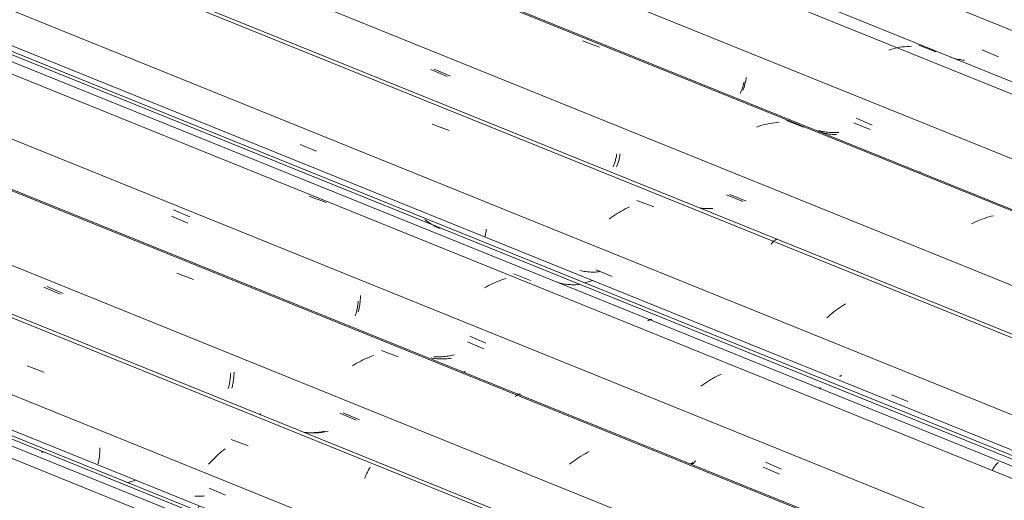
# Model space of a CAD drawing. Header units: metres. Extents: x -16.8 to 29.9, y -11.9 to 37.1.
# Tile 41 of 202: x 5.96 to 6.944, y -1.44 to -0.96. Entities that reach past the tile are written whole.
import ezdxf

# ---------------------------------------------------------------- set-up
doc = ezdxf.new("R2010")
doc.units = ezdxf.units.M
doc.layers.add('A-GLAZ-CWMG', color=7, linetype='Continuous', lineweight=5)

# ---------------------------------------------------------------- blocks, each defined once
blk = doc.blocks.new('FP_384-ISO_03')
at = {"layer": 'A-GLAZ-CWMG', "color": 9, "true_color": 0xc0c0c0}
for p, q in [((-16.52034, -0.99056), (-16.5041, -0.99737)), ((-16.55082, -0.99812), (-16.55218, -0.99765)), ((-16.54944, -0.99856), (-16.55082, -0.99812)), ((-16.54805, -0.99895), (-16.54944, -0.99856)), ((-16.54665, -0.99932), (-16.54805, -0.99895)), ((-16.54524, -0.99964), (-16.54665, -0.99932)), ((-16.54382, -0.99993), (-16.54524, -0.99964)), ((-16.54239, -1.00018), (-16.54382, -0.99993)), ((-16.54096, -1.0004), (-16.54239, -1.00018)), ((-16.53952, -1.00057), (-16.54096, -1.0004)), ((-16.53807, -1.00072), (-16.53952, -1.00057))]:
    blk.add_line(p, q, dxfattribs=at)
blk = doc.blocks.new('FP_385-ISO_03')
at = {"layer": 'A-GLAZ-CWMG'}
blk.add_line((-11.10824, -3.1975), (-17.38729, -0.65985), dxfattribs=at)
at = {"layer": 'A-GLAZ-CWMG', "color": 9, "true_color": 0xc0c0c0}
for p, q in [((-16.61151, -0.98991), (-16.61375, -0.99057)), ((-16.60926, -0.98931), (-16.61151, -0.98991)), ((-16.60699, -0.98878), (-16.60926, -0.98931)), ((-16.60472, -0.98831), (-16.60699, -0.98878)), ((-16.60245, -0.9879), (-16.60472, -0.98831)), ((-16.60017, -0.98756), (-16.60245, -0.9879)), ((-16.59789, -0.98728), (-16.60017, -0.98756)), ((-16.59561, -0.98707), (-16.59789, -0.98728)), ((-16.59334, -0.98693), (-16.59561, -0.98707)), ((-16.59106, -0.98686), (-16.59334, -0.98693)), ((-16.58358, -0.98577), (-16.56678, -0.99241))]:
    blk.add_line(p, q, dxfattribs=at)
blk = doc.blocks.new('FP_386-ISO_03')
at = {"layer": 'A-GLAZ-CWMG', "color": 9, "true_color": 0xc0c0c0}
for p, q in [((-16.75845, -1.02341), (-16.75821, -1.02231)), ((-16.76177, -1.03318), (-16.76144, -1.03248)), ((-16.76144, -1.03248), (-16.76111, -1.03175)), ((-16.76111, -1.03175), (-16.76078, -1.03098)), ((-16.76078, -1.03098), (-16.76046, -1.03016)), ((-16.76046, -1.03016), (-16.76015, -1.02931)), ((-16.76015, -1.02931), (-16.75984, -1.02842)), ((-16.75984, -1.02842), (-16.75954, -1.02749)), ((-16.75954, -1.02749), (-16.75925, -1.02652)), ((-16.75925, -1.02652), (-16.75897, -1.02552)), ((-16.75897, -1.02552), (-16.75871, -1.02448)), ((-16.75871, -1.02448), (-16.75845, -1.02341)), ((-16.7621, -1.03383), (-16.76177, -1.03318)), ((-16.68437, -1.07159), (-16.68572, -1.07106)), ((-16.68301, -1.07207), (-16.68437, -1.07159)), ((-16.68164, -1.07252), (-16.68301, -1.07207)), ((-16.64844, -1.06319), (-16.6322, -1.07003)), ((-16.68025, -1.07294), (-16.68164, -1.07252)), ((-16.67886, -1.07332), (-16.68025, -1.07294)), ((-16.67745, -1.07366), (-16.67886, -1.07332)), ((-16.67603, -1.07396), (-16.67745, -1.07366)), ((-16.67461, -1.07423), (-16.67603, -1.07396)), ((-16.67318, -1.07446), (-16.67461, -1.07423)), ((-16.67174, -1.07465), (-16.67318, -1.07446)), ((-16.67029, -1.07481), (-16.67174, -1.07465)), ((-16.66884, -1.07493), (-16.67029, -1.07481)), ((-16.66738, -1.07501), (-16.66884, -1.07493)), ((-16.66592, -1.07506), (-16.66738, -1.07501))]:
    blk.add_line(p, q, dxfattribs=at)
blk = doc.blocks.new('FP_387-ISO_03')
at = {"layer": 'A-GLAZ-CWMG'}
blk.add_line((-11.23826, -3.27257), (-17.51708, -0.73502), dxfattribs=at)
at = {"layer": 'A-GLAZ-CWMG', "color": 9, "true_color": 0xc0c0c0}
for p, q in [((-16.91949, -0.98133), (-16.90267, -0.98787)), ((-16.71567, -1.06099), (-16.69886, -1.0676)), ((-16.74362, -1.06675), (-16.74585, -1.06752)), ((-16.74139, -1.06605), (-16.74362, -1.06675)), ((-16.73914, -1.06541), (-16.74139, -1.06605)), ((-16.73688, -1.06482), (-16.73914, -1.06541)), ((-16.73462, -1.06431), (-16.73688, -1.06482)), ((-16.73235, -1.06385), (-16.73462, -1.06431)), ((-16.73007, -1.06347), (-16.73235, -1.06385)), ((-16.72779, -1.06315), (-16.73007, -1.06347)), ((-16.72552, -1.06289), (-16.72779, -1.06315)), ((-16.72324, -1.0627), (-16.72552, -1.06289)), ((-16.58269, -1.11182), (-16.58232, -1.11192)), ((-16.52253, -1.16033), (-16.52471, -1.16124)), ((-16.52033, -1.15948), (-16.52253, -1.16033)), ((-16.51812, -1.15869), (-16.52033, -1.15948)), ((-16.51589, -1.15795), (-16.51812, -1.15869)), ((-16.51365, -1.15728), (-16.51589, -1.15795)), ((-16.5114, -1.15667), (-16.51365, -1.15728)), ((-16.50913, -1.15612), (-16.5114, -1.15667)), ((-16.52901, -1.16321), (-16.53113, -1.16428)), ((-16.52687, -1.1622), (-16.52901, -1.16321)), ((-16.52471, -1.16124), (-16.52687, -1.1622))]:
    blk.add_line(p, q, dxfattribs=at)
blk = doc.blocks.new('FP_388-ISO_03')
at = {"layer": 'A-GLAZ-CWMG', "color": 9, "true_color": 0xc0c0c0}
for p, q in [((-17.07122, -1.01014), (-17.05496, -1.01702)), ((-16.88707, -1.10195), (-16.88678, -1.10096)), ((-16.88678, -1.10096), (-16.88651, -1.09994)), ((-16.88651, -1.09994), (-16.88625, -1.09888)), ((-16.88625, -1.09888), (-16.886, -1.09779)), ((-16.886, -1.09779), (-16.88577, -1.09666)), ((-16.88577, -1.09666), (-16.88555, -1.09551)), ((-16.88555, -1.09551), (-16.88535, -1.09432)), ((-16.88895, -1.10709), (-16.88862, -1.10633)), ((-16.88862, -1.10633), (-16.8883, -1.10554)), ((-16.8883, -1.10554), (-16.88798, -1.1047)), ((-16.88798, -1.1047), (-16.88767, -1.10382)), ((-16.88767, -1.10382), (-16.88736, -1.1029)), ((-16.88736, -1.1029), (-16.88707, -1.10195)), ((-16.77574, -1.13506), (-16.7595, -1.14192)), ((-16.80071, -1.1486), (-16.80227, -1.14845)), ((-16.79914, -1.14871), (-16.80071, -1.1486)), ((-16.79757, -1.14878), (-16.79914, -1.14871)), ((-16.79599, -1.1488), (-16.79757, -1.14878)), ((-16.79441, -1.14879), (-16.79599, -1.1488)), ((-16.79283, -1.14873), (-16.79441, -1.14879))]:
    blk.add_line(p, q, dxfattribs=at)
blk = doc.blocks.new('FP_389-ISO_03')
at = {"layer": 'A-GLAZ-CWMG'}
blk.add_line((-11.376, -3.34492), (-17.64352, -0.81193), dxfattribs=at)
blk = doc.blocks.new('FP_390-ISO_03')
at = {"layer": 'A-GLAZ-CWMG', "color": 9, "true_color": 0xc0c0c0}
for p, q in [((-16.92077, -1.21112), (-16.92229, -1.21079)), ((-16.91923, -1.21142), (-16.92077, -1.21112)), ((-16.91769, -1.21167), (-16.91923, -1.21142)), ((-16.91613, -1.21188), (-16.91769, -1.21167)), ((-16.91457, -1.21205), (-16.91613, -1.21188)), ((-16.91301, -1.21218), (-16.91457, -1.21205)), ((-16.91143, -1.21226), (-16.91301, -1.21218)), ((-16.90986, -1.2123), (-16.91143, -1.21226)), ((-16.90828, -1.2123), (-16.90986, -1.2123)), ((-16.9067, -1.21226), (-16.90828, -1.2123)), ((-16.90512, -1.21218), (-16.9067, -1.21226)), ((-16.90353, -1.21206), (-16.90512, -1.21218)), ((-16.90195, -1.2119), (-16.90353, -1.21206)), ((-16.66286, -1.31631), (-16.66264, -1.31635)), ((-16.66264, -1.31635), (-16.66241, -1.31633)), ((-16.66241, -1.31633), (-16.66217, -1.31628)), ((-16.66217, -1.31628), (-16.66191, -1.31618)), ((-16.66191, -1.31618), (-16.66164, -1.31604)), ((-16.66164, -1.31604), (-16.66135, -1.31585)), ((-16.66135, -1.31585), (-16.66106, -1.31562)), ((-16.66106, -1.31562), (-16.66076, -1.31535))]:
    blk.add_line(p, q, dxfattribs=at)
blk = doc.blocks.new('FP_391-ISO_03')
at = {"layer": 'A-GLAZ-CWMG'}
blk.add_line((-17.73962, -0.89428), (-11.49946, -3.4162), dxfattribs=at)
at = {"layer": 'A-GLAZ-CWMG', "color": 9, "true_color": 0xc0c0c0}
for p, q in [((-17.07556, -1.16111), (-17.07706, -1.15994)), ((-17.07404, -1.16223), (-17.07556, -1.16111)), ((-17.07248, -1.16331), (-17.07404, -1.16223)), ((-17.0709, -1.16434), (-17.07248, -1.16331)), ((-17.06929, -1.16532), (-17.0709, -1.16434)), ((-17.06765, -1.16625), (-17.06929, -1.16532)), ((-17.06599, -1.16713), (-17.06765, -1.16625)), ((-17.0643, -1.16796), (-17.06599, -1.16713)), ((-17.06259, -1.16874), (-17.0643, -1.16796))]:
    blk.add_line(p, q, dxfattribs=at)
blk = doc.blocks.new('Rectangular Mullion - Telha Fibrocimento - Ondulada-1908998-ISO_03')
at = {"layer": 'A-GLAZ-CWMG', "true_color": 0xc0c0c0}
h = blk.add_hatch(dxfattribs=at)
h.set_pattern_fill('FP_48', color=9, style=0, pattern_type=2)
h.set_pattern_definition([(15.48, (-10.462, -3.312), (0.4651252, 0.2596002), [0.01991, -0.34206, 0.01991, -2.273]), (15.48, (-10.462, -3.312), (0.4651252, 0.2596002), [-0.38188, -0.34206, 0.01991, -0.70404, -1.207]), (15.48, (-10.462, -3.312), (0.4651252, 0.2596002), [-1.448, 0.01991, -0.34206, 0.01991, -0.8247]), (15.48, (-10.462, -3.312), (0.4651252, 0.2596002), [-1.83, -0.22141, 0.01991, -0.58338]), (120.895, (-10.287, -3.198), (-0.3332603, 0.2953726), [0.01868, -0.32101, 0.01868, -2.133]), (120.895, (-10.287, -3.198), (-0.3332603, 0.2953726), [-0.35838, -0.32101, 0.01868, -0.6607, -1.132]), (120.895, (-10.287, -3.198), (-0.3332603, 0.2953726), [-1.359, 0.01868, -0.32101, 0.01868, -0.77393]), (120.895, (-10.287, -3.198), (-0.3332603, 0.2953726), [-1.717, -0.20778, 0.01868, -0.54747]), (245.8, (-10.229, -2.92), (-0.1318568, -0.5549805), [0.0234, -0.40209, 0.0234, -2.671]), (245.8, (-10.229, -2.92), (-0.1318568, -0.5549805), [-0.4489, -0.40209, 0.0234, -0.82759, -1.418]), (245.8, (-10.229, -2.92), (-0.1318568, -0.5549805), [-1.702, 0.0234, -0.40209, 0.0234, -0.96942]), (245.8, (-10.229, -2.92), (-0.1318568, -0.5549805), [-2.151, -0.26026, 0.0234, -0.68576])])
h.paths.add_polyline_path([(-11.49596, -3.41418), (-11.49075, -3.41068), (-17.74701, -0.88224), (-17.74922, -0.88695), (-11.57678, -3.38151)])
at = {"layer": 'A-GLAZ-CWMG'}
for p, q in [((-17.31892, -0.63619), (-11.06329, -3.16438)), ((-17.57844, -0.78603), (-11.32281, -3.31421)), ((-17.74701, -0.88224), (-11.49025, -3.41088)), ((-17.74922, -0.88695), (-11.49596, -3.41418))]:
    blk.add_line(p, q, dxfattribs=at)
for name in ['FP_384-ISO_03', 'FP_385-ISO_03', 'FP_387-ISO_03', 'FP_386-ISO_03', 'FP_388-ISO_03', 'FP_389-ISO_03', 'FP_391-ISO_03', 'FP_390-ISO_03']:
    blk.add_blockref(name, (0, 0), dxfattribs=at)
blk = doc.blocks.new('FP_393-ISO_03')
at = {"layer": 'A-GLAZ-CWMG'}
blk.add_line((-11.12812, -3.20181), (-17.3954, -0.66892), dxfattribs=at)
blk = doc.blocks.new('FP_394-ISO_03')
at = {"layer": 'A-GLAZ-CWMG', "color": 9, "true_color": 0xc0c0c0}
for p, q in [((-16.7571, -1.02367), (-16.75684, -1.02258)), ((-16.75684, -1.02258), (-16.75659, -1.02146)), ((-16.75659, -1.02146), (-16.75636, -1.02031)), ((-16.75636, -1.02031), (-16.75615, -1.01913)), ((-16.75615, -1.01913), (-16.75595, -1.01792)), ((-16.75953, -1.0311), (-16.7592, -1.0303)), ((-16.7592, -1.0303), (-16.75887, -1.02947)), ((-16.75887, -1.02947), (-16.75856, -1.02859)), ((-16.75856, -1.02859), (-16.75825, -1.02768)), ((-16.75825, -1.02768), (-16.75794, -1.02673)), ((-16.75794, -1.02673), (-16.75765, -1.02574)), ((-16.75765, -1.02574), (-16.75737, -1.02472)), ((-16.75737, -1.02472), (-16.7571, -1.02367)), ((-16.64639, -1.05865), (-16.63015, -1.06552)), ((-16.68225, -1.07145), (-16.68376, -1.07106)), ((-16.68072, -1.0718), (-16.68225, -1.07145)), ((-16.67919, -1.07211), (-16.68072, -1.0718)), ((-16.67764, -1.07237), (-16.67919, -1.07211)), ((-16.67608, -1.0726), (-16.67764, -1.07237)), ((-16.67452, -1.07278), (-16.67608, -1.0726)), ((-16.67295, -1.07292), (-16.67452, -1.07278)), ((-16.67138, -1.07302), (-16.67295, -1.07292)), ((-16.6698, -1.07308), (-16.67138, -1.07302)), ((-16.66822, -1.0731), (-16.6698, -1.07308)), ((-16.66663, -1.07307), (-16.66822, -1.0731)), ((-16.66505, -1.07301), (-16.66663, -1.07307)), ((-16.66346, -1.07291), (-16.66505, -1.07301))]:
    blk.add_line(p, q, dxfattribs=at)
blk = doc.blocks.new('FP_395-ISO_03')
at = {"layer": 'A-GLAZ-CWMG'}
blk.add_line((-11.23965, -3.27337), (-17.5166, -0.73657), dxfattribs=at)
blk = doc.blocks.new('FP_396-ISO_03')
at = {"layer": 'A-GLAZ-CWMG', "color": 9, "true_color": 0xc0c0c0}
for p, q in [((-17.06789, -1.00978), (-17.05163, -1.01667)), ((-16.88365, -1.10186), (-16.88337, -1.10085)), ((-16.88337, -1.10085), (-16.8831, -1.09981)), ((-16.8831, -1.09981), (-16.88284, -1.09873)), ((-16.88284, -1.09873), (-16.8826, -1.09762)), ((-16.8826, -1.09762), (-16.88237, -1.09647)), ((-16.88237, -1.09647), (-16.88216, -1.0953)), ((-16.88216, -1.0953), (-16.88197, -1.0941)), ((-16.88551, -1.10715), (-16.88518, -1.10636)), ((-16.88518, -1.10636), (-16.88486, -1.10554)), ((-16.88486, -1.10554), (-16.88454, -1.10468)), ((-16.88454, -1.10468), (-16.88424, -1.10378)), ((-16.88424, -1.10378), (-16.88394, -1.10284)), ((-16.88394, -1.10284), (-16.88365, -1.10186)), ((-16.7724, -1.13481), (-16.75616, -1.14168)), ((-16.80043, -1.1486), (-16.80198, -1.1484)), ((-16.79887, -1.14877), (-16.80043, -1.1486)), ((-16.7973, -1.14889), (-16.79887, -1.14877)), ((-16.79573, -1.14897), (-16.7973, -1.14889)), ((-16.79415, -1.14901), (-16.79573, -1.14897)), ((-16.79257, -1.14901), (-16.79415, -1.14901)), ((-16.79099, -1.14897), (-16.79257, -1.14901)), ((-16.78941, -1.14889), (-16.79099, -1.14897))]:
    blk.add_line(p, q, dxfattribs=at)
blk = doc.blocks.new('FP_397-ISO_03')
at = {"layer": 'A-GLAZ-CWMG'}
blk.add_line((-11.36506, -3.34577), (-17.64567, -0.8075), dxfattribs=at)
at = {"layer": 'A-GLAZ-CWMG', "color": 9, "true_color": 0xc0c0c0}
for p, q in [((-17.06966, -1.06471), (-17.05282, -1.07096)), ((-16.86537, -1.14093), (-16.84851, -1.14725)), ((-16.87898, -1.15043), (-16.88106, -1.15157)), ((-16.87688, -1.14934), (-16.87898, -1.15043)), ((-16.87475, -1.14829), (-16.87688, -1.14934)), ((-16.87261, -1.14729), (-16.87475, -1.14829)), ((-16.89103, -1.15794), (-16.89293, -1.15933)), ((-16.88909, -1.15658), (-16.89103, -1.15794)), ((-16.88713, -1.15527), (-16.88909, -1.15658)), ((-16.88513, -1.154), (-16.88713, -1.15527)), ((-16.88311, -1.15276), (-16.88513, -1.154)), ((-16.88106, -1.15157), (-16.88311, -1.15276)), ((-16.72731, -1.18039), (-16.72678, -1.18003)), ((-16.72678, -1.18003), (-16.72626, -1.17974)), ((-16.72626, -1.17974), (-16.72576, -1.17951)), ((-16.73129, -1.18466), (-16.7307, -1.18386)), ((-16.7307, -1.18386), (-16.73012, -1.18313)), ((-16.73012, -1.18313), (-16.72954, -1.18245)), ((-16.72954, -1.18245), (-16.72897, -1.18184)), ((-16.72897, -1.18184), (-16.72841, -1.1813)), ((-16.72841, -1.1813), (-16.72785, -1.18081)), ((-16.72785, -1.18081), (-16.72731, -1.18039)), ((-16.66289, -1.248), (-16.66482, -1.24935)), ((-16.66092, -1.24668), (-16.66289, -1.248)), ((-16.65893, -1.24541), (-16.66092, -1.24668)), ((-16.6569, -1.24418), (-16.65893, -1.24541)), ((-16.67398, -1.25663), (-16.6757, -1.25817)), ((-16.67222, -1.25511), (-16.67398, -1.25663)), ((-16.67043, -1.25362), (-16.67222, -1.25511)), ((-16.66859, -1.25217), (-16.67043, -1.25362)), ((-16.66673, -1.25074), (-16.66859, -1.25217)), ((-16.66482, -1.24935), (-16.66673, -1.25074))]:
    blk.add_line(p, q, dxfattribs=at)
blk = doc.blocks.new('FP_398-ISO_03')
at = {"layer": 'A-GLAZ-CWMG', "color": 9, "true_color": 0xc0c0c0}
for p, q in [((-17.20169, -1.08479), (-17.18542, -1.09169)), ((-17.01577, -1.17057), (-17.0156, -1.16933)), ((-17.01711, -1.17722), (-17.01688, -1.17629)), ((-17.01688, -1.17629), (-17.01663, -1.17521)), ((-17.01663, -1.17521), (-17.01639, -1.1741)), ((-17.01639, -1.1741), (-17.01617, -1.17295)), ((-17.01617, -1.17295), (-17.01596, -1.17177)), ((-17.01596, -1.17177), (-17.01577, -1.17057)), ((-16.90611, -1.20999), (-16.88987, -1.21686)), ((-16.94168, -1.22343), (-16.94308, -1.22307)), ((-16.94027, -1.22375), (-16.94168, -1.22343)), ((-16.93885, -1.22404), (-16.94027, -1.22375)), ((-16.93742, -1.22428), (-16.93885, -1.22404)), ((-16.93598, -1.22449), (-16.93742, -1.22428)), ((-16.93453, -1.22467), (-16.93598, -1.22449)), ((-16.93308, -1.2248), (-16.93453, -1.22467)), ((-16.93163, -1.2249), (-16.93308, -1.2248)), ((-16.93017, -1.22497), (-16.93163, -1.2249)), ((-16.92871, -1.22499), (-16.93017, -1.22497)), ((-16.92724, -1.22499), (-16.92871, -1.22499)), ((-16.92578, -1.22494), (-16.92724, -1.22499)), ((-16.92431, -1.22486), (-16.92578, -1.22494)), ((-16.92284, -1.22474), (-16.92431, -1.22486)), ((-16.68183, -1.32802), (-16.68154, -1.32779)), ((-16.6831, -1.32851), (-16.68287, -1.3285)), ((-16.68287, -1.3285), (-16.68263, -1.32845)), ((-16.68263, -1.32845), (-16.68237, -1.32835)), ((-16.68237, -1.32835), (-16.68211, -1.32821)), ((-16.68211, -1.32821), (-16.68183, -1.32802)), ((-16.61091, -1.33477), (-16.59468, -1.34162))]:
    blk.add_line(p, q, dxfattribs=at)
blk = doc.blocks.new('FP_399-ISO_03')
at = {"layer": 'A-GLAZ-CWMG'}
blk.add_line((-11.49927, -3.42326), (-17.77832, -0.88561), dxfattribs=at)
at = {"layer": 'A-GLAZ-CWMG', "color": 9, "true_color": 0xc0c0c0}
for p, q in [((-17.19266, -1.13658), (-17.17581, -1.14296)), ((-16.99817, -1.21942), (-17.0004, -1.22016)), ((-16.99593, -1.21874), (-16.99817, -1.21942)), ((-16.98834, -1.21425), (-16.97149, -1.2207)), ((-17.01548, -1.22691), (-17.01755, -1.22808)), ((-17.01339, -1.22579), (-17.01548, -1.22691)), ((-17.01128, -1.22472), (-17.01339, -1.22579)), ((-17.00914, -1.2237), (-17.01128, -1.22472)), ((-17.00698, -1.22273), (-17.00914, -1.2237)), ((-17.0048, -1.22182), (-17.00698, -1.22273)), ((-17.00261, -1.22096), (-17.0048, -1.22182)), ((-17.0004, -1.22016), (-17.00261, -1.22096)), ((-16.8544, -1.26106), (-16.8539, -1.2607)), ((-16.8539, -1.2607), (-16.85342, -1.26039)), ((-16.85342, -1.26039), (-16.85296, -1.26013)), ((-16.85296, -1.26013), (-16.8525, -1.25993)), ((-16.8525, -1.25993), (-16.85206, -1.25979)), ((-16.85206, -1.25979), (-16.85164, -1.25969)), ((-16.85164, -1.25969), (-16.85123, -1.25966)), ((-16.85123, -1.25966), (-16.85084, -1.25967)), ((-16.85084, -1.25967), (-16.85047, -1.25974)), ((-16.78738, -1.31741), (-16.78947, -1.31854)), ((-16.78527, -1.31633), (-16.78738, -1.31741)), ((-16.78314, -1.31531), (-16.78527, -1.31633)), ((-16.78098, -1.31433), (-16.78314, -1.31531)), ((-16.79947, -1.32486), (-16.80138, -1.32625)), ((-16.79754, -1.32351), (-16.79947, -1.32486)), ((-16.79556, -1.32221), (-16.79754, -1.32351)), ((-16.79356, -1.32094), (-16.79556, -1.32221)), ((-16.79153, -1.31972), (-16.79356, -1.32094)), ((-16.78947, -1.31854), (-16.79153, -1.31972)), ((-16.50836, -1.40712), (-16.50782, -1.40635)), ((-16.50782, -1.40635), (-16.50729, -1.40562)), ((-16.50729, -1.40562), (-16.50675, -1.40495)), ((-16.50675, -1.40495), (-16.50622, -1.40434)), ((-16.50622, -1.40434), (-16.5057, -1.40377)), ((-16.5057, -1.40377), (-16.50519, -1.40326)), ((-16.50519, -1.40326), (-16.50468, -1.40281)), ((-16.50468, -1.40281), (-16.50418, -1.40241)), ((-16.50997, -1.40977), (-16.50943, -1.40883)), ((-16.50943, -1.40883), (-16.5089, -1.40795)), ((-16.5089, -1.40795), (-16.50836, -1.40712))]:
    blk.add_line(p, q, dxfattribs=at)
blk = doc.blocks.new('FP_400-ISO_03')
at = {"layer": 'A-GLAZ-CWMG', "color": 9, "true_color": 0xc0c0c0}
for p, q in [((-17.3301, -1.15647), (-17.31383, -1.16338)), ((-17.14496, -1.25003), (-17.14473, -1.2489)), ((-17.14473, -1.2489), (-17.14451, -1.24774)), ((-17.14451, -1.24774), (-17.14431, -1.24655)), ((-17.14431, -1.24655), (-17.14413, -1.24533)), ((-17.14413, -1.24533), (-17.14396, -1.24408)), ((-17.14396, -1.24408), (-17.14382, -1.2428)), ((-17.14382, -1.2428), (-17.1437, -1.2415)), ((-17.14662, -1.2561), (-17.14631, -1.25518)), ((-17.14631, -1.25518), (-17.14602, -1.25422)), ((-17.14602, -1.25422), (-17.14574, -1.25323)), ((-17.14574, -1.25323), (-17.14546, -1.2522)), ((-17.14546, -1.2522), (-17.1452, -1.25113)), ((-17.1452, -1.25113), (-17.14496, -1.25003)), ((-17.03439, -1.28206), (-17.01814, -1.28896)), ((-17.0695, -1.29833), (-17.07093, -1.29808)), ((-17.06806, -1.29855), (-17.0695, -1.29833)), ((-17.06662, -1.29874), (-17.06806, -1.29855)), ((-17.06517, -1.29888), (-17.06662, -1.29874)), ((-17.06372, -1.29899), (-17.06517, -1.29888)), ((-17.06226, -1.29907), (-17.06372, -1.29899)), ((-17.06079, -1.29911), (-17.06226, -1.29907)), ((-17.05933, -1.29911), (-17.06079, -1.29911)), ((-17.05786, -1.29907), (-17.05933, -1.29911)), ((-17.05639, -1.299), (-17.05786, -1.29907)), ((-17.05493, -1.2989), (-17.05639, -1.299)), ((-17.05346, -1.29876), (-17.05493, -1.2989)), ((-17.05199, -1.29858), (-17.05346, -1.29876)), ((-17.05053, -1.29837), (-17.05199, -1.29858)), ((-17.03969, -1.3118), (-17.03949, -1.31186)), ((-16.81187, -1.40385), (-16.81165, -1.40387)), ((-16.81165, -1.40387), (-16.81141, -1.40385)), ((-16.81141, -1.40385), (-16.81116, -1.40378)), ((-16.81116, -1.40378), (-16.8109, -1.40366)), ((-16.8109, -1.40366), (-16.81063, -1.4035)), ((-16.81063, -1.4035), (-16.81034, -1.4033)), ((-16.81034, -1.4033), (-16.81005, -1.40306)), ((-16.81005, -1.40306), (-16.80974, -1.40277)), ((-16.80974, -1.40277), (-16.80943, -1.40243)), ((-16.73911, -1.40727), (-16.72288, -1.41415))]:
    blk.add_line(p, q, dxfattribs=at)
blk = doc.blocks.new('FP_401-ISO_03')
at = {"layer": 'A-GLAZ-CWMG'}
blk.add_line((-11.62929, -3.49833), (-17.90811, -0.96078), dxfattribs=at)
at = {"layer": 'A-GLAZ-CWMG', "color": 9, "true_color": 0xc0c0c0}
for p, q in [((-17.32496, -1.21337), (-17.3081, -1.2197)), ((-17.13466, -1.29816), (-17.13682, -1.29911)), ((-17.13248, -1.29726), (-17.13466, -1.29816)), ((-17.13028, -1.29642), (-17.13248, -1.29726)), ((-17.12806, -1.29563), (-17.13028, -1.29642)), ((-17.12055, -1.29055), (-17.10368, -1.29695)), ((-17.14729, -1.30466), (-17.1493, -1.30591)), ((-17.14525, -1.30345), (-17.14729, -1.30466)), ((-17.14318, -1.30229), (-17.14525, -1.30345)), ((-17.14109, -1.30118), (-17.14318, -1.30229)), ((-17.13897, -1.30012), (-17.14109, -1.30118)), ((-17.13682, -1.29911), (-17.13897, -1.30012)), ((-16.98647, -1.33646), (-16.98596, -1.33599)), ((-16.98596, -1.33599), (-16.98547, -1.33559)), ((-16.98547, -1.33559), (-16.98498, -1.33523)), ((-16.98498, -1.33523), (-16.9845, -1.33493)), ((-16.9845, -1.33493), (-16.98403, -1.33469)), ((-16.98403, -1.33469), (-16.98358, -1.3345)), ((-16.98358, -1.3345), (-16.98315, -1.33436)), ((-16.98315, -1.33436), (-16.98273, -1.33428)), ((-16.98273, -1.33428), (-16.98233, -1.33426)), ((-16.98233, -1.33426), (-16.98194, -1.33428)), ((-16.98194, -1.33428), (-16.98158, -1.33436)), ((-16.92115, -1.39615), (-16.92316, -1.3974)), ((-16.91911, -1.39494), (-16.92115, -1.39615)), ((-16.91704, -1.39378), (-16.91911, -1.39494)), ((-16.91494, -1.39266), (-16.91704, -1.39378)), ((-16.91282, -1.3916), (-16.91494, -1.39266)), ((-16.93088, -1.40282), (-16.93272, -1.40427)), ((-16.929, -1.40141), (-16.93088, -1.40282)), ((-16.92709, -1.40003), (-16.929, -1.40141)), ((-16.92514, -1.3987), (-16.92709, -1.40003)), ((-16.92316, -1.3974), (-16.92514, -1.3987))]:
    blk.add_line(p, q, dxfattribs=at)
blk = doc.blocks.new('FP_402-ISO_03')
at = {"layer": 'A-GLAZ-CWMG', "color": 9, "true_color": 0xc0c0c0}
for p, q in [((-17.45786, -1.22737), (-17.44157, -1.23431)), ((-17.27145, -1.31821), (-17.27132, -1.31692)), ((-17.27132, -1.31692), (-17.27121, -1.3156)), ((-17.27121, -1.3156), (-17.27112, -1.31425)), ((-17.27112, -1.31425), (-17.27106, -1.31289)), ((-17.27343, -1.32857), (-17.27315, -1.32755)), ((-17.27315, -1.32755), (-17.27288, -1.32649)), ((-17.27288, -1.32649), (-17.27263, -1.3254)), ((-17.27263, -1.3254), (-17.27239, -1.32428)), ((-17.27239, -1.32428), (-17.27217, -1.32312)), ((-17.27217, -1.32312), (-17.27197, -1.32194)), ((-17.27197, -1.32194), (-17.27178, -1.32072)), ((-17.27178, -1.32072), (-17.27161, -1.31948)), ((-17.27161, -1.31948), (-17.27145, -1.31821)), ((-17.16196, -1.35339), (-17.1457, -1.36031)), ((-17.19635, -1.37258), (-17.19771, -1.37244)), ((-17.1949, -1.37269), (-17.19635, -1.37258)), ((-17.19344, -1.37276), (-17.1949, -1.37269)), ((-17.19197, -1.3728), (-17.19344, -1.37276)), ((-17.19051, -1.3728), (-17.19197, -1.3728)), ((-17.18904, -1.37277), (-17.19051, -1.3728)), ((-17.18757, -1.3727), (-17.18904, -1.37277)), ((-17.1861, -1.37259), (-17.18757, -1.3727)), ((-17.18463, -1.37246), (-17.1861, -1.37259)), ((-17.18317, -1.37228), (-17.18463, -1.37246)), ((-17.1817, -1.37207), (-17.18317, -1.37228)), ((-17.18024, -1.37183), (-17.1817, -1.37207)), ((-17.17878, -1.37156), (-17.18024, -1.37183)), ((-17.17733, -1.37125), (-17.17878, -1.37156))]:
    blk.add_line(p, q, dxfattribs=at)
blk = doc.blocks.new('FP_403-ISO_03')
at = {"layer": 'A-GLAZ-CWMG'}
blk.add_line((-11.76703, -3.57068), (-18.03455, -1.03769), dxfattribs=at)
blk = doc.blocks.new('FP_404-ISO_03')
at = {"layer": 'A-GLAZ-CWMG', "color": 9, "true_color": 0xc0c0c0}
for p, q in [((-17.29894, -1.43603), (-17.30053, -1.43615)), ((-17.29736, -1.43587), (-17.29894, -1.43603)), ((-17.30527, -1.43627), (-17.30685, -1.43623)), ((-17.30369, -1.43627), (-17.30527, -1.43627)), ((-17.30211, -1.43623), (-17.30369, -1.43627)), ((-17.30053, -1.43615), (-17.30211, -1.43623))]:
    blk.add_line(p, q, dxfattribs=at)
blk = doc.blocks.new('FP_405-ISO_03')
at = {"layer": 'A-GLAZ-CWMG'}
blk.add_line((-18.13065, -1.12004), (-11.89049, -3.64197), dxfattribs=at)
at = {"layer": 'A-GLAZ-CWMG', "color": 9, "true_color": 0xc0c0c0}
blk.add_line((-17.45852, -1.39255), (-17.46024, -1.3918), dxfattribs=at)
blk = doc.blocks.new('Rectangular Mullion - Telha Fibrocimento - Ondulada-V392-ISO_03')
at = {"layer": 'A-GLAZ-CWMG', "true_color": 0xc0c0c0}
h = blk.add_hatch(dxfattribs=at)
h.set_pattern_fill('FP_49', color=9, style=0, pattern_type=2)
h.set_pattern_definition([(15.48, (-10.688, -3.186), (0.4651252, 0.2596002), [0.01991, -0.34206, 0.01991, -2.273]), (15.48, (-10.688, -3.186), (0.4651252, 0.2596002), [-0.38188, -0.34206, 0.01991, -0.70404, -1.207]), (15.48, (-10.688, -3.186), (0.4651252, 0.2596002), [-1.448, 0.01991, -0.34206, 0.01991, -0.8247]), (15.48, (-10.688, -3.186), (0.4651252, 0.2596002), [-1.83, -0.22141, 0.01991, -0.58338]), (120.895, (-10.514, -3.072), (-0.3332603, 0.2953726), [0.01868, -0.32101, 0.01868, -2.133]), (120.895, (-10.514, -3.072), (-0.3332603, 0.2953726), [-0.35838, -0.32101, 0.01868, -0.6607, -1.132]), (120.895, (-10.514, -3.072), (-0.3332603, 0.2953726), [-1.359, 0.01868, -0.32101, 0.01868, -0.77393]), (120.895, (-10.514, -3.072), (-0.3332603, 0.2953726), [-1.717, -0.20778, 0.01868, -0.54747]), (245.8, (-10.455, -2.794), (-0.1318568, -0.5549805), [0.0234, -0.40209, 0.0234, -2.671]), (245.8, (-10.455, -2.794), (-0.1318568, -0.5549805), [-0.4489, -0.40209, 0.0234, -0.82759, -1.418]), (245.8, (-10.455, -2.794), (-0.1318568, -0.5549805), [-1.702, 0.0234, -0.40209, 0.0234, -0.96942]), (245.8, (-10.455, -2.794), (-0.1318568, -0.5549805), [-2.151, -0.26026, 0.0234, -0.68576])])
h.paths.add_polyline_path([(-11.88699, -3.63994), (-11.88178, -3.63644), (-18.13804, -1.108), (-18.14025, -1.11272), (-11.97728, -3.60345)])
at = {"layer": 'A-GLAZ-CWMG'}
for p, q in [((-17.44979, -0.71175), (-11.19415, -3.23993)), ((-17.70995, -0.86195), (-11.45432, -3.39014)), ((-17.96947, -1.01179), (-11.71384, -3.53997)), ((-18.13804, -1.108), (-11.88128, -3.63664)), ((-18.14025, -1.11272), (-11.88699, -3.63994))]:
    blk.add_line(p, q, dxfattribs=at)
for name in ['FP_393-ISO_03', 'FP_394-ISO_03', 'FP_395-ISO_03', 'FP_396-ISO_03', 'FP_397-ISO_03', 'FP_398-ISO_03', 'FP_399-ISO_03', 'FP_400-ISO_03', 'FP_401-ISO_03', 'FP_403-ISO_03', 'FP_402-ISO_03', 'FP_405-ISO_03', 'FP_404-ISO_03']:
    blk.add_blockref(name, (0, 0), dxfattribs=at)
blk = doc.blocks.new('FP_407-ISO_03')
at = {"layer": 'A-GLAZ-CWMG'}
blk.add_line((-11.51915, -3.42757), (-17.78643, -0.89468), dxfattribs=at)
blk = doc.blocks.new('FP_408-ISO_03')
at = {"layer": 'A-GLAZ-CWMG', "color": 9, "true_color": 0xc0c0c0}
for p, q in [((-17.32823, -1.15008), (-17.31194, -1.15703)), ((-17.14159, -1.23993), (-17.14149, -1.23858)), ((-17.14149, -1.23858), (-17.14142, -1.23721)), ((-17.14142, -1.23721), (-17.14137, -1.23582)), ((-17.14305, -1.24978), (-17.14281, -1.24865)), ((-17.14281, -1.24865), (-17.14258, -1.24749)), ((-17.14258, -1.24749), (-17.14237, -1.24629)), ((-17.14237, -1.24629), (-17.14218, -1.24507)), ((-17.14218, -1.24507), (-17.142, -1.24383)), ((-17.142, -1.24383), (-17.14184, -1.24255)), ((-17.14184, -1.24255), (-17.14171, -1.24125)), ((-17.14171, -1.24125), (-17.14159, -1.23993)), ((-17.14357, -1.25195), (-17.14331, -1.25088)), ((-17.14331, -1.25088), (-17.14305, -1.24978)), ((-17.03233, -1.27632), (-17.01607, -1.28326)), ((-17.06645, -1.29692), (-17.06803, -1.29684)), ((-17.06487, -1.29696), (-17.06645, -1.29692)), ((-17.06329, -1.29697), (-17.06487, -1.29696)), ((-17.0617, -1.29693), (-17.06329, -1.29697)), ((-17.06011, -1.29685), (-17.0617, -1.29693)), ((-17.05853, -1.29674), (-17.06011, -1.29685)), ((-17.05694, -1.29658), (-17.05853, -1.29674)), ((-17.05535, -1.29638), (-17.05694, -1.29658)), ((-17.05377, -1.29615), (-17.05535, -1.29638)), ((-17.05219, -1.29588), (-17.05377, -1.29615)), ((-17.05062, -1.29557), (-17.05219, -1.29588)), ((-17.04906, -1.29523), (-17.05062, -1.29557)), ((-17.0475, -1.29484), (-17.04906, -1.29523)), ((-17.03821, -1.31203), (-17.03798, -1.31205)), ((-17.03798, -1.31205), (-17.03774, -1.31204)), ((-17.03774, -1.31204), (-17.03749, -1.31198)), ((-17.03749, -1.31198), (-17.03722, -1.31188)), ((-17.03722, -1.31188), (-17.03695, -1.31173)), ((-16.81057, -1.40399), (-16.81033, -1.40399)), ((-16.81033, -1.40399), (-16.81009, -1.40395)), ((-16.81009, -1.40395), (-16.80982, -1.40386)), ((-16.80982, -1.40386), (-16.80955, -1.40373)), ((-16.80955, -1.40373), (-16.80927, -1.40356)), ((-16.80927, -1.40356), (-16.80897, -1.40335)), ((-16.80897, -1.40335), (-16.80866, -1.40309)), ((-16.80866, -1.40309), (-16.80835, -1.40279)), ((-16.80835, -1.40279), (-16.80803, -1.40245)), ((-16.80803, -1.40245), (-16.8077, -1.40206)), ((-16.8077, -1.40206), (-16.80737, -1.40163)), ((-16.80737, -1.40163), (-16.80703, -1.40116)), ((-16.80703, -1.40116), (-16.80669, -1.40065)), ((-16.73696, -1.40223), (-16.72073, -1.40914))]:
    blk.add_line(p, q, dxfattribs=at)
blk = doc.blocks.new('FP_409-ISO_03')
at = {"layer": 'A-GLAZ-CWMG'}
blk.add_line((-11.63068, -3.49913), (-17.90763, -0.96233), dxfattribs=at)
blk = doc.blocks.new('FP_410-ISO_03')
at = {"layer": 'A-GLAZ-CWMG', "color": 9, "true_color": 0xc0c0c0}
for p, q in [((-17.45456, -1.22682), (-17.43827, -1.23376)), ((-17.26817, -1.31912), (-17.26803, -1.31783)), ((-17.26803, -1.31783), (-17.26791, -1.31652)), ((-17.26791, -1.31652), (-17.26781, -1.31519)), ((-17.26781, -1.31519), (-17.26773, -1.31383)), ((-17.26773, -1.31383), (-17.26768, -1.31245)), ((-17.26992, -1.32838), (-17.26965, -1.32734)), ((-17.26965, -1.32734), (-17.26939, -1.32625)), ((-17.26939, -1.32625), (-17.26914, -1.32514)), ((-17.26914, -1.32514), (-17.26891, -1.324)), ((-17.26891, -1.324), (-17.2687, -1.32282)), ((-17.2687, -1.32282), (-17.26851, -1.32162)), ((-17.26851, -1.32162), (-17.26833, -1.32038)), ((-17.26833, -1.32038), (-17.26817, -1.31912)), ((-17.15862, -1.35294), (-17.14236, -1.35987)), ((-17.19273, -1.37287), (-17.1943, -1.37274)), ((-17.19116, -1.37295), (-17.19273, -1.37287)), ((-17.18958, -1.37299), (-17.19116, -1.37295)), ((-17.188, -1.37299), (-17.18958, -1.37299)), ((-17.18642, -1.37294), (-17.188, -1.37299)), ((-17.18484, -1.37286), (-17.18642, -1.37294)), ((-17.18325, -1.37274), (-17.18484, -1.37286)), ((-17.18167, -1.37257), (-17.18325, -1.37274)), ((-17.18009, -1.37237), (-17.18167, -1.37257)), ((-17.17852, -1.37213), (-17.18009, -1.37237)), ((-17.17694, -1.37185), (-17.17852, -1.37213)), ((-17.17538, -1.37153), (-17.17694, -1.37185)), ((-17.17382, -1.37117), (-17.17538, -1.37153))]:
    blk.add_line(p, q, dxfattribs=at)
blk = doc.blocks.new('FP_411-ISO_03')
at = {"layer": 'A-GLAZ-CWMG'}
blk.add_line((-11.75609, -3.57154), (-18.0367, -1.03326), dxfattribs=at)
at = {"layer": 'A-GLAZ-CWMG', "color": 9, "true_color": 0xc0c0c0}
for p, q in [((-17.47448, -1.3061), (-17.45768, -1.31214)), ((-17.24162, -1.354), (-17.2412, -1.354)), ((-17.2412, -1.354), (-17.2408, -1.35407)), ((-17.27058, -1.37968), (-17.25374, -1.38578)), ((-17.28539, -1.39622), (-17.28706, -1.3978)), ((-17.28369, -1.39467), (-17.28539, -1.39622)), ((-17.28194, -1.39314), (-17.28369, -1.39467)), ((-17.28016, -1.39164), (-17.28194, -1.39314)), ((-17.27834, -1.39016), (-17.28016, -1.39164)), ((-17.27649, -1.38873), (-17.27834, -1.39016)), ((-17.2918, -1.40266), (-17.29329, -1.40431)), ((-17.29026, -1.40102), (-17.2918, -1.40266)), ((-17.28868, -1.3994), (-17.29026, -1.40102)), ((-17.28706, -1.3978), (-17.28868, -1.3994)), ((-17.13667, -1.41714), (-17.13613, -1.4158)), ((-17.13613, -1.4158), (-17.13559, -1.4145)), ((-17.13559, -1.4145), (-17.13503, -1.41327)), ((-17.13503, -1.41327), (-17.13446, -1.41209)), ((-17.13446, -1.41209), (-17.13389, -1.41097)), ((-17.13389, -1.41097), (-17.13331, -1.40991)), ((-17.13331, -1.40991), (-17.13273, -1.4089)), ((-17.13273, -1.4089), (-17.13215, -1.40796)), ((-17.13215, -1.40796), (-17.13157, -1.40708)), ((-17.1372, -1.41854), (-17.13667, -1.41714))]:
    blk.add_line(p, q, dxfattribs=at)
blk = doc.blocks.new('FP_412-ISO_03')
at = {"layer": 'A-GLAZ-CWMG', "color": 9, "true_color": 0xc0c0c0}
for p, q in [((-17.40229, -1.39704), (-17.40213, -1.39578)), ((-17.40213, -1.39578), (-17.40199, -1.3945)), ((-17.40199, -1.3945), (-17.40187, -1.39319)), ((-17.40187, -1.39319), (-17.40178, -1.39185)), ((-17.40178, -1.39185), (-17.4017, -1.39049)), ((-17.4017, -1.39049), (-17.40165, -1.38911)), ((-17.40165, -1.38911), (-17.40163, -1.38772)), ((-17.4036, -1.40398), (-17.40334, -1.4029)), ((-17.40334, -1.4029), (-17.4031, -1.40179)), ((-17.4031, -1.40179), (-17.40287, -1.40065)), ((-17.40287, -1.40065), (-17.40266, -1.39948)), ((-17.40266, -1.39948), (-17.40246, -1.39827)), ((-17.40246, -1.39827), (-17.40229, -1.39704)), ((-17.29266, -1.42819), (-17.27639, -1.43512))]:
    blk.add_line(p, q, dxfattribs=at)
blk = doc.blocks.new('FP_413-ISO_03')
at = {"layer": 'A-GLAZ-CWMG'}
blk.add_line((-11.8903, -3.64902), (-18.16935, -1.11137), dxfattribs=at)
blk = doc.blocks.new('Rectangular Mullion - Telha Fibrocimento - Ondulada-V406-ISO_03')
at = {"layer": 'A-GLAZ-CWMG'}
for p, q in [((-17.84082, -0.93751), (-11.58518, -3.4657)), ((-18.10098, -1.08772), (-11.84535, -3.6159))]:
    blk.add_line(p, q, dxfattribs=at)
for name in ['FP_407-ISO_03', 'FP_409-ISO_03', 'FP_408-ISO_03', 'FP_411-ISO_03', 'FP_410-ISO_03', 'FP_413-ISO_03', 'FP_412-ISO_03']:
    blk.add_blockref(name, (0, 0), dxfattribs=at)
blk = doc.blocks.new('FP_421-ISO_03')
at = {"layer": 'A-GLAZ-CWMG'}
blk.add_line((-11.91018, -3.65333), (-18.17746, -1.12044), dxfattribs=at)
blk = doc.blocks.new('Rectangular Mullion - Telha Fibrocimento - Ondulada-V420-ISO_03')
at = {"layer": 'A-GLAZ-CWMG'}
blk.add_blockref('FP_421-ISO_03', (0, 0), dxfattribs=at)

msp = doc.modelspace()

# ---------------------------------------------------------------- block references
at = {"layer": 'A-GLAZ-CWMG'}
for name in ['Rectangular Mullion - Telha Fibrocimento - Ondulada-1908998-ISO_03', 'Rectangular Mullion - Telha Fibrocimento - Ondulada-V392-ISO_03', 'Rectangular Mullion - Telha Fibrocimento - Ondulada-V406-ISO_03', 'Rectangular Mullion - Telha Fibrocimento - Ondulada-V420-ISO_03']:
    msp.add_blockref(name, (23.44188, 0), dxfattribs=at)

doc.saveas('drawing.dxf')
